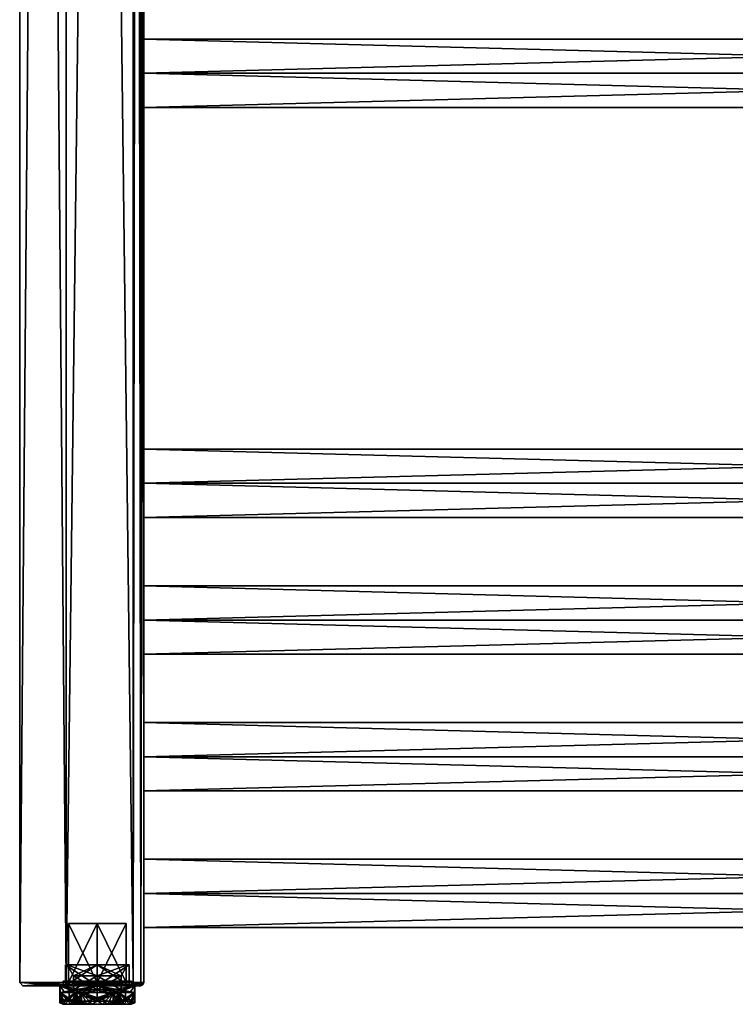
# Model space of a CAD drawing. Extents: x -250 to 250, y -968 to 894.
# Tile 1 of 256: x -250 to -19, y -894 to -577. Entities that reach past the tile are written whole.
import ezdxf

# ---------------------------------------------------------------- set-up
doc = ezdxf.new("R2010")
doc.units = 0
doc.header["$LTSCALE"] = 3.583593
for name, color, linetype in [('1', 7, 'CONTINUOUS'), ('10', 7, 'CONTINUOUS'), ('11', 7, 'CONTINUOUS'), ('12', 7, 'CONTINUOUS'), ('2', 7, 'CONTINUOUS'), ('3', 7, 'CONTINUOUS'), ('4', 7, 'CONTINUOUS'), ('43', 7, 'CONTINUOUS'), ('4354', 7, 'CONTINUOUS'), ('4355', 7, 'CONTINUOUS'), ('4356', 7, 'CONTINUOUS'), ('4357', 7, 'CONTINUOUS'), ('4358', 7, 'CONTINUOUS'), ('4359', 7, 'CONTINUOUS'), ('4360', 7, 'CONTINUOUS'), ('4361', 7, 'CONTINUOUS'), ('4362', 7, 'CONTINUOUS'), ('4363', 7, 'CONTINUOUS'), ('4364', 7, 'CONTINUOUS'), ('4365', 7, 'CONTINUOUS'), ('4366', 7, 'CONTINUOUS'), ('4367', 7, 'CONTINUOUS'), ('4368', 7, 'CONTINUOUS'), ('4369', 7, 'CONTINUOUS'), ('4370', 7, 'CONTINUOUS'), ('4371', 7, 'CONTINUOUS'), ('4372', 7, 'CONTINUOUS'), ('4373', 7, 'CONTINUOUS'), ('4374', 7, 'CONTINUOUS'), ('4375', 7, 'CONTINUOUS'), ('4376', 7, 'CONTINUOUS'), ('4377', 7, 'CONTINUOUS'), ('4378', 7, 'CONTINUOUS'), ('4379', 7, 'CONTINUOUS'), ('4380', 7, 'CONTINUOUS'), ('44', 7, 'CONTINUOUS'), ('46', 7, 'CONTINUOUS'), ('47', 7, 'CONTINUOUS'), ('48', 7, 'CONTINUOUS'), ('5', 7, 'CONTINUOUS'), ('52', 7, 'CONTINUOUS'), ('53', 7, 'CONTINUOUS'), ('54', 7, 'CONTINUOUS'), ('58', 7, 'CONTINUOUS'), ('59', 7, 'CONTINUOUS'), ('6', 7, 'CONTINUOUS'), ('60', 7, 'CONTINUOUS'), ('7', 7, 'CONTINUOUS'), ('8', 7, 'CONTINUOUS'), ('81', 7, 'CONTINUOUS'), ('82', 7, 'CONTINUOUS'), ('83', 7, 'CONTINUOUS'), ('87', 7, 'CONTINUOUS'), ('88', 7, 'CONTINUOUS'), ('9', 7, 'CONTINUOUS')]:
    doc.layers.add(name, color=color, linetype=linetype)

msp = doc.modelspace()

# ---------------------------------------------------------------- linework, layer by layer
at = {"layer": '1', "color": 7, "linetype": 'CONTINUOUS'}
for points in [[(-213.5, -886.7, -15), (-235, 886.7, -15), (-213.5, 886.7, -15), (-213.5, -886.7, -15)], [(-235, -886.7, -15), (-235, 886.7, -15), (-213.5, -886.7, -15), (-235, -886.7, -15)]]:
    msp.add_3dface(points, dxfattribs=at)
at = {"layer": '10', "color": 7, "linetype": 'CONTINUOUS'}
for points in [[(210, -726, -11), (210, -737, 0), (-210, -726, -11), (210, -726, -11)], [(210, -737, 0), (210, -726, 11), (-210, -737, 0), (210, -737, 0)], [(-210, -726, -11), (210, -737, 0), (-210, -737, 0), (-210, -726, -11)], [(210, -726, 11), (-210, -726, 11), (-210, -737, 0), (210, -726, 11)]]:
    msp.add_3dface(points, dxfattribs=at)
at = {"layer": '11', "color": 7, "linetype": 'CONTINUOUS'}
for points in [[(210, -594, 11), (210, -583), (-210, -594, 11), (210, -594, 11)], [(210, -583), (-210, -583), (-210, -594, 11), (210, -583)], [(210, -594, 11), (-210, -594, 11), (-210, -605), (210, -594, 11)], [(210, -605), (210, -594, 11), (-210, -605), (210, -605)]]:
    msp.add_3dface(points, dxfattribs=at)
at = {"layer": '12', "color": 7, "linetype": 'CONTINUOUS'}
for points in [[(-210, -583), (210, -594, -11), (-210, -594, -11), (-210, -583)], [(210, -583), (210, -594, -11), (-210, -583), (210, -583)], [(210, -605), (-210, -605), (-210, -594, -11), (210, -605)], [(210, -594, -11), (210, -605), (-210, -594, -11), (210, -594, -11)]]:
    msp.add_3dface(points, dxfattribs=at)
at = {"layer": '2', "color": 7, "linetype": 'CONTINUOUS'}
for points in [[(-235, -886.7, 15), (-213.5, 886.7, 15), (-235, 886.7, 15), (-235, -886.7, 15)], [(-213.5, -886.7, 15), (-213.5, 886.7, 15), (-235, -886.7, 15), (-213.5, -886.7, 15)]]:
    msp.add_3dface(points, dxfattribs=at)
at = {"layer": '3', "color": 7, "linetype": 'CONTINUOUS'}
for points in [[(210, -858, 11), (210, -847, 0), (-210, -858, 11), (210, -858, 11)], [(210, -847, 0), (-210, -847, 0), (-210, -858, 11), (210, -847, 0)], [(210, -858, -11), (-210, -858, -11), (-210, -847, 0), (210, -858, -11)], [(210, -847, 0), (210, -858, -11), (-210, -847, 0), (210, -847, 0)]]:
    msp.add_3dface(points, dxfattribs=at)
at = {"layer": '4', "color": 7, "linetype": 'CONTINUOUS'}
for points in [[(210, -869, 0), (210, -858, 11), (-210, -869, 0), (210, -869, 0)], [(210, -858, 11), (-210, -858, 11), (-210, -869, 0), (210, -858, 11)], [(210, -858, -11), (210, -869, 0), (-210, -858, -11), (210, -858, -11)], [(-210, -858, -11), (210, -869, 0), (-210, -869, 0), (-210, -858, -11)]]:
    msp.add_3dface(points, dxfattribs=at)
at = {"layer": '43', "color": 7, "linetype": 'CONTINUOUS'}
for points in [[(-235, -887.7, 14), (-249, -887.7, 0), (-235.3, -887.7), (-235, -887.7, 14)], [(-249, -887.7, 0), (-235, -887.7, -14), (-235.3, -887.7), (-249, -887.7, 0)], [(-235, -887.7, 14), (-235.3, -887.7), (-225, -887.7, 10.3), (-235, -887.7, 14)], [(-235.3, -887.7), (-235, -887.7, -14), (-225, -887.7, -10.3), (-235.3, -887.7)], [(-213.5, -887.7, 14), (-235, -887.7, 14), (-225, -887.7, 10.3), (-213.5, -887.7, 14)], [(-235, -887.7, -14), (-213.5, -887.7, -14), (-225, -887.7, -10.3), (-235, -887.7, -14)], [(-214.7, -887.7), (-213.5, -887.7, 14), (-225, -887.7, 10.3), (-214.7, -887.7)], [(-225, -887.7, -10.3), (-213.5, -887.7, -14), (-214.7, -887.7), (-225, -887.7, -10.3)], [(-213.5, -887.7, -14), (-213.5, -887.7, 14), (-214.7, -887.7), (-213.5, -887.7, -14)], [(-211.73, -887.7, 13.27), (-213.5, -887.7, 14), (-211.73, -887.7, -13.27), (-211.73, -887.7, 13.27)], [(-211.73, -887.7, -13.27), (-213.5, -887.7, 14), (-213.5, -887.7, -14), (-211.73, -887.7, -13.27)], [(-211, -887.7, 11.5), (-211.73, -887.7, 13.27), (-211, -887.7, -11.5), (-211, -887.7, 11.5)], [(-211, -887.7, -11.5), (-211.73, -887.7, 13.27), (-211.73, -887.7, -13.27), (-211, -887.7, -11.5)]]:
    msp.add_3dface(points, dxfattribs=at)
at = {"layer": '4354', "color": 7, "linetype": 'CONTINUOUS'}
for points in [[(-225, -884.5, -7.7), (-232.7, -884.5), (-225, -889, -7.7), (-225, -884.5, -7.7)], [(-225, -889, -7.7), (-232.7, -884.5), (-232.7, -889), (-225, -889, -7.7)], [(-217.3, -884.5), (-225, -884.5, -7.7), (-217.3, -889), (-217.3, -884.5)], [(-217.3, -889), (-225, -884.5, -7.7), (-225, -889, -7.7), (-217.3, -889)]]:
    msp.add_3dface(points, dxfattribs=at)
at = {"layer": '4355', "color": 7, "linetype": 'CONTINUOUS'}
for points in [[(-235.28, -881), (-225, -881, 10.28), (-234.7, -881), (-235.28, -881)], [(-225, -881, -10.28), (-235.28, -881), (-225, -881, -9.7), (-225, -881, -10.28)], [(-235.28, -881), (-234.7, -881), (-225, -881, -9.7), (-235.28, -881)], [(-234.7, -881), (-225, -881, 10.28), (-225, -881, 9.7), (-234.7, -881)], [(-225, -881, 10.28), (-214.72, -881), (-225, -881, 9.7), (-225, -881, 10.28)], [(-214.72, -881), (-225, -881, -10.28), (-215.3, -881), (-214.72, -881)], [(-225, -881, 9.7), (-214.72, -881), (-215.3, -881), (-225, -881, 9.7)], [(-215.3, -881), (-225, -881, -10.28), (-225, -881, -9.7), (-215.3, -881)]]:
    msp.add_3dface(points, dxfattribs=at)
at = {"layer": '4356', "color": 7, "linetype": 'CONTINUOUS'}
for points in [[(-235.28, -881), (-225, -881, -10.28), (-235.28, -887.7), (-235.28, -881)], [(-235.28, -887.7), (-225, -881, -10.28), (-225, -887.7, -10.28), (-235.28, -887.7)], [(-225, -887.7, -10.28), (-214.72, -881), (-214.72, -887.7), (-225, -887.7, -10.28)], [(-225, -881, -10.28), (-214.72, -881), (-225, -887.7, -10.28), (-225, -881, -10.28)]]:
    msp.add_3dface(points, dxfattribs=at)
at = {"layer": '4357', "color": 7, "linetype": 'CONTINUOUS'}
for points in [[(-237.05, -887.7), (-225, -887.7, -10.28), (-225, -887.7, -12.05), (-237.05, -887.7)], [(-225, -887.7, 12.05), (-235.28, -887.7), (-237.05, -887.7), (-225, -887.7, 12.05)], [(-235.28, -887.7), (-225, -887.7, -10.28), (-237.05, -887.7), (-235.28, -887.7)], [(-235.28, -887.7), (-225, -887.7, 12.05), (-225, -887.7, 10.28), (-235.28, -887.7)], [(-225, -887.7, 12.05), (-212.95, -887.7), (-225, -887.7, 10.28), (-225, -887.7, 12.05)], [(-212.95, -887.7), (-214.72, -887.7), (-225, -887.7, 10.28), (-212.95, -887.7)], [(-214.72, -887.7), (-212.95, -887.7), (-225, -887.7, -12.05), (-214.72, -887.7)], [(-225, -887.7, -10.28), (-214.72, -887.7), (-225, -887.7, -12.05), (-225, -887.7, -10.28)]]:
    msp.add_3dface(points, dxfattribs=at)
at = {"layer": '4358', "color": 7, "linetype": 'CONTINUOUS'}
for points in [[(-237.05, -893.2), (-237.05, -887.7), (-237.01, -889.9, -1), (-237.05, -893.2)], [(-237.05, -887.7), (-225, -887.7, -12.05), (-237.01, -889.9, -1), (-237.05, -887.7)], [(-237.04, -893.2, -0.5), (-237.05, -893.2), (-237.01, -889.9, -1), (-237.04, -893.2, -0.5)], [(-237.01, -893.2, -1), (-237.04, -893.2, -0.5), (-237.01, -889.9, -1), (-237.01, -893.2, -1)], [(-237.01, -889.9, -1), (-225, -887.7, -12.05), (-235.44, -889.9, -6.03), (-237.01, -889.9, -1)], [(-235.44, -889.9, -6.03), (-225, -887.7, -12.05), (-231.87, -889.9, -9.9), (-235.44, -889.9, -6.03)], [(-231.87, -889.9, -9.9), (-225, -887.7, -12.05), (-230.14, -889.9, -10.9), (-231.87, -889.9, -9.9)], [(-231.87, -893.2, -9.9), (-231.87, -889.9, -9.9), (-230.14, -889.9, -10.9), (-231.87, -893.2, -9.9)], [(-231.03, -893.2, -10.44), (-231.87, -893.2, -9.9), (-230.14, -889.9, -10.9), (-231.03, -893.2, -10.44)], [(-230.14, -893.2, -10.9), (-231.03, -893.2, -10.44), (-230.14, -889.9, -10.9), (-230.14, -893.2, -10.9)], [(-230.14, -889.9, -10.9), (-225, -887.7, -12.05), (-225, -889.9, -12.05), (-230.14, -889.9, -10.9)], [(-225, -889.9, -12.05), (-212.95, -887.7), (-219.86, -889.9, -10.9), (-225, -889.9, -12.05)], [(-225, -887.7, -12.05), (-212.95, -887.7), (-225, -889.9, -12.05), (-225, -887.7, -12.05)], [(-219.86, -889.9, -10.9), (-212.95, -887.7), (-218.13, -889.9, -9.9), (-219.86, -889.9, -10.9)], [(-218.97, -893.2, -10.44), (-219.86, -893.2, -10.9), (-218.13, -889.9, -9.9), (-218.97, -893.2, -10.44)], [(-219.86, -893.2, -10.9), (-219.86, -889.9, -10.9), (-218.13, -889.9, -9.9), (-219.86, -893.2, -10.9)], [(-218.13, -893.2, -9.9), (-218.97, -893.2, -10.44), (-218.13, -889.9, -9.9), (-218.13, -893.2, -9.9)], [(-218.13, -889.9, -9.9), (-212.95, -887.7), (-214.56, -889.9, -6.03), (-218.13, -889.9, -9.9)], [(-214.56, -889.9, -6.03), (-212.95, -887.7), (-212.99, -889.9, -1), (-214.56, -889.9, -6.03)], [(-212.99, -893.2, -1), (-212.95, -887.7), (-212.96, -893.2, -0.5), (-212.99, -893.2, -1)], [(-212.99, -889.9, -1), (-212.95, -887.7), (-212.99, -893.2, -1), (-212.99, -889.9, -1)], [(-212.95, -887.7), (-212.95, -893.2), (-212.96, -893.2, -0.5), (-212.95, -887.7)]]:
    msp.add_3dface(points, dxfattribs=at)
at = {"layer": '4359', "color": 7, "linetype": 'CONTINUOUS'}
for points in [[(-236.05, -893.7), (-235.35, -893.7, -3.88), (-235.35, -893.7, 3.88), (-236.05, -893.7)], [(-235.35, -893.7, -3.88), (-233.53, -893.7, -7.02), (-235.35, -893.7, 3.88), (-235.35, -893.7, -3.88)], [(-235.35, -893.7, 3.88), (-233.53, -893.7, -7.02), (-233.53, -893.7, 7.02), (-235.35, -893.7, 3.88)], [(-233.53, -893.7, -7.02), (-230.52, -893.7, -9.57), (-233.53, -893.7, 7.02), (-233.53, -893.7, -7.02)], [(-233.53, -893.7, 7.02), (-230.52, -893.7, -9.57), (-230.52, -893.7, 9.57), (-233.53, -893.7, 7.02)], [(-230.52, -893.7, 9.57), (-226.81, -893.7, -10.9), (-226.81, -893.7, 10.9), (-230.52, -893.7, 9.57)], [(-230.52, -893.7, -9.57), (-226.81, -893.7, -10.9), (-230.52, -893.7, 9.57), (-230.52, -893.7, -9.57)], [(-226.81, -893.7, 10.9), (-223.19, -893.7, -10.9), (-223.19, -893.7, 10.9), (-226.81, -893.7, 10.9)], [(-226.81, -893.7, -10.9), (-223.19, -893.7, -10.9), (-226.81, -893.7, 10.9), (-226.81, -893.7, -10.9)], [(-223.19, -893.7, -10.9), (-219.48, -893.7, -9.57), (-223.19, -893.7, 10.9), (-223.19, -893.7, -10.9)], [(-223.19, -893.7, 10.9), (-219.48, -893.7, -9.57), (-219.48, -893.7, 9.57), (-223.19, -893.7, 10.9)], [(-219.48, -893.7, -9.57), (-216.47, -893.7, -7.02), (-219.48, -893.7, 9.57), (-219.48, -893.7, -9.57)], [(-219.48, -893.7, 9.57), (-216.47, -893.7, -7.02), (-216.47, -893.7, 7.02), (-219.48, -893.7, 9.57)], [(-216.47, -893.7, -7.02), (-214.65, -893.7, -3.88), (-216.47, -893.7, 7.02), (-216.47, -893.7, -7.02)], [(-216.47, -893.7, 7.02), (-214.65, -893.7, -3.88), (-214.65, -893.7, 3.88), (-216.47, -893.7, 7.02)], [(-214.65, -893.7, 3.88), (-214.65, -893.7, -3.88), (-213.95, -893.7), (-214.65, -893.7, 3.88)]]:
    msp.add_3dface(points, dxfattribs=at)
at = {"layer": '4360', "color": 7, "linetype": 'CONTINUOUS'}
for points in [[(-225, -892.7, 9.05), (-215.95, -892.7), (-234.05, -892.7), (-225, -892.7, 9.05)], [(-234.05, -892.7), (-215.95, -892.7), (-225, -892.7, -9.05), (-234.05, -892.7)]]:
    msp.add_3dface(points, dxfattribs=at)
at = {"layer": '4361', "color": 7, "linetype": 'CONTINUOUS'}
for points in [[(-232.7, -889), (-232.7, -884.5), (-225, -884.5, 7.7), (-232.7, -889)], [(-225, -889, 7.7), (-232.7, -889), (-225, -884.5, 7.7), (-225, -889, 7.7)], [(-217.3, -884.5), (-225, -889, 7.7), (-225, -884.5, 7.7), (-217.3, -884.5)], [(-217.3, -884.5), (-217.3, -889), (-225, -889, 7.7), (-217.3, -884.5)]]:
    msp.add_3dface(points, dxfattribs=at)
at = {"layer": '4362', "color": 7, "linetype": 'CONTINUOUS'}
for points in [[(-225, -881, 10.28), (-235.28, -881), (-225, -887.7, 10.28), (-225, -881, 10.28)], [(-235.28, -881), (-235.28, -887.7), (-225, -887.7, 10.28), (-235.28, -881)], [(-214.72, -887.7), (-225, -881, 10.28), (-225, -887.7, 10.28), (-214.72, -887.7)], [(-214.72, -881), (-225, -881, 10.28), (-214.72, -887.7), (-214.72, -881)]]:
    msp.add_3dface(points, dxfattribs=at)
at = {"layer": '4363', "color": 7, "linetype": 'CONTINUOUS'}
for points in [[(-237.05, -887.7), (-237.05, -893.2), (-237.04, -893.2, 0.5), (-237.05, -887.7)], [(-225, -887.7, 12.05), (-237.05, -887.7), (-225, -889.9, 12.05), (-225, -887.7, 12.05)], [(-235.44, -889.9, 6.03), (-237.05, -887.7), (-237.01, -889.9, 1), (-235.44, -889.9, 6.03)], [(-237.01, -889.9, 1), (-237.05, -887.7), (-237.01, -893.2, 1), (-237.01, -889.9, 1)], [(-231.87, -889.9, 9.9), (-237.05, -887.7), (-235.44, -889.9, 6.03), (-231.87, -889.9, 9.9)], [(-230.14, -889.9, 10.9), (-237.05, -887.7), (-231.87, -889.9, 9.9), (-230.14, -889.9, 10.9)], [(-237.01, -893.2, 1), (-237.05, -887.7), (-237.04, -893.2, 0.5), (-237.01, -893.2, 1)], [(-225, -889.9, 12.05), (-237.05, -887.7), (-230.14, -889.9, 10.9), (-225, -889.9, 12.05)], [(-231.03, -893.2, 10.44), (-230.14, -893.2, 10.9), (-231.87, -889.9, 9.9), (-231.03, -893.2, 10.44)], [(-231.87, -893.2, 9.9), (-231.03, -893.2, 10.44), (-231.87, -889.9, 9.9), (-231.87, -893.2, 9.9)], [(-230.14, -893.2, 10.9), (-230.14, -889.9, 10.9), (-231.87, -889.9, 9.9), (-230.14, -893.2, 10.9)], [(-219.86, -889.9, 10.9), (-225, -887.7, 12.05), (-225, -889.9, 12.05), (-219.86, -889.9, 10.9)], [(-218.13, -889.9, 9.9), (-225, -887.7, 12.05), (-219.86, -889.9, 10.9), (-218.13, -889.9, 9.9)], [(-214.56, -889.9, 6.03), (-225, -887.7, 12.05), (-218.13, -889.9, 9.9), (-214.56, -889.9, 6.03)], [(-212.99, -889.9, 1), (-225, -887.7, 12.05), (-214.56, -889.9, 6.03), (-212.99, -889.9, 1)], [(-212.95, -887.7), (-225, -887.7, 12.05), (-212.99, -889.9, 1), (-212.95, -887.7)], [(-219.86, -893.2, 10.9), (-218.97, -893.2, 10.44), (-219.86, -889.9, 10.9), (-219.86, -893.2, 10.9)], [(-218.97, -893.2, 10.44), (-218.13, -893.2, 9.9), (-219.86, -889.9, 10.9), (-218.97, -893.2, 10.44)], [(-218.13, -893.2, 9.9), (-218.13, -889.9, 9.9), (-219.86, -889.9, 10.9), (-218.13, -893.2, 9.9)], [(-212.95, -893.2), (-212.95, -887.7), (-212.99, -889.9, 1), (-212.95, -893.2)], [(-212.96, -893.2, 0.5), (-212.95, -893.2), (-212.99, -889.9, 1), (-212.96, -893.2, 0.5)], [(-212.99, -893.2, 1), (-212.96, -893.2, 0.5), (-212.99, -889.9, 1), (-212.99, -893.2, 1)]]:
    msp.add_3dface(points, dxfattribs=at)
at = {"layer": '4364', "color": 7, "linetype": 'CONTINUOUS'}
for points in [[(-237.01, -889.9, -1), (-235.44, -889.9, -6.03), (-231.87, -889.9, -9.9), (-237.01, -889.9, -1)], [(-231.87, -889.9, 9.9), (-235.44, -889.9, 6.03), (-237.01, -889.9, 1), (-231.87, -889.9, 9.9)], [(-230.14, -889.9, -10.9), (-225, -889.9, -12.05), (-219.86, -889.9, -10.9), (-230.14, -889.9, -10.9)], [(-219.86, -889.9, 10.9), (-225, -889.9, 12.05), (-230.14, -889.9, 10.9), (-219.86, -889.9, 10.9)], [(-212.99, -889.9, 1), (-214.56, -889.9, 6.03), (-218.13, -889.9, 9.9), (-212.99, -889.9, 1)], [(-218.13, -889.9, -9.9), (-214.56, -889.9, -6.03), (-212.99, -889.9, -1), (-218.13, -889.9, -9.9)]]:
    msp.add_3dface(points, dxfattribs=at)
at = {"layer": '4365', "color": 7, "linetype": 'CONTINUOUS'}
for points in [[(-219.86, -893.2, 10.9), (-219.86, -889.9, 10.9), (-230.14, -889.9, 10.9), (-219.86, -893.2, 10.9)], [(-230.14, -889.9, 10.9), (-230.14, -893.2, 10.9), (-228.47, -893.51, 10.9), (-230.14, -889.9, 10.9)], [(-219.86, -893.2, 10.9), (-230.14, -889.9, 10.9), (-221.53, -893.51, 10.9), (-219.86, -893.2, 10.9)], [(-226.81, -893.7, 10.9), (-223.19, -893.7, 10.9), (-230.14, -889.9, 10.9), (-226.81, -893.7, 10.9)], [(-226.81, -893.7, 10.9), (-230.14, -889.9, 10.9), (-228.47, -893.51, 10.9), (-226.81, -893.7, 10.9)], [(-230.14, -889.9, 10.9), (-223.19, -893.7, 10.9), (-221.53, -893.51, 10.9), (-230.14, -889.9, 10.9)]]:
    msp.add_3dface(points, dxfattribs=at)
at = {"layer": '4366', "color": 7, "linetype": 'CONTINUOUS'}
for points in [[(-212.99, -893.2, 1), (-212.99, -889.9, 1), (-218.13, -889.9, 9.9), (-212.99, -893.2, 1)], [(-212.99, -893.2, 1), (-218.13, -889.9, 9.9), (-213.83, -893.51, 2.45), (-212.99, -893.2, 1)], [(-216.47, -893.7, 7.02), (-214.65, -893.7, 3.88), (-218.13, -889.9, 9.9), (-216.47, -893.7, 7.02)], [(-218.13, -889.9, 9.9), (-218.13, -893.2, 9.9), (-217.29, -893.51, 8.45), (-218.13, -889.9, 9.9)], [(-218.13, -889.9, 9.9), (-214.65, -893.7, 3.88), (-213.83, -893.51, 2.45), (-218.13, -889.9, 9.9)], [(-216.47, -893.7, 7.02), (-218.13, -889.9, 9.9), (-217.29, -893.51, 8.45), (-216.47, -893.7, 7.02)]]:
    msp.add_3dface(points, dxfattribs=at)
at = {"layer": '4367', "color": 7, "linetype": 'CONTINUOUS'}
for points in [[(-218.13, -893.2, -9.9), (-212.99, -889.9, -1), (-217.29, -893.51, -8.45), (-218.13, -893.2, -9.9)], [(-218.13, -893.2, -9.9), (-218.13, -889.9, -9.9), (-212.99, -889.9, -1), (-218.13, -893.2, -9.9)], [(-212.99, -889.9, -1), (-216.47, -893.7, -7.02), (-217.29, -893.51, -8.45), (-212.99, -889.9, -1)], [(-212.99, -889.9, -1), (-214.65, -893.7, -3.88), (-216.47, -893.7, -7.02), (-212.99, -889.9, -1)], [(-214.65, -893.7, -3.88), (-212.99, -889.9, -1), (-213.83, -893.51, -2.45), (-214.65, -893.7, -3.88)], [(-212.99, -889.9, -1), (-212.99, -893.2, -1), (-213.83, -893.51, -2.45), (-212.99, -889.9, -1)]]:
    msp.add_3dface(points, dxfattribs=at)
at = {"layer": '4368', "color": 7, "linetype": 'CONTINUOUS'}
for points in [[(-230.14, -893.2, -10.9), (-219.86, -889.9, -10.9), (-228.47, -893.51, -10.9), (-230.14, -893.2, -10.9)], [(-230.14, -893.2, -10.9), (-230.14, -889.9, -10.9), (-219.86, -889.9, -10.9), (-230.14, -893.2, -10.9)], [(-219.86, -889.9, -10.9), (-226.81, -893.7, -10.9), (-228.47, -893.51, -10.9), (-219.86, -889.9, -10.9)], [(-219.86, -889.9, -10.9), (-223.19, -893.7, -10.9), (-226.81, -893.7, -10.9), (-219.86, -889.9, -10.9)], [(-223.19, -893.7, -10.9), (-219.86, -889.9, -10.9), (-221.53, -893.51, -10.9), (-223.19, -893.7, -10.9)], [(-219.86, -889.9, -10.9), (-219.86, -893.2, -10.9), (-221.53, -893.51, -10.9), (-219.86, -889.9, -10.9)]]:
    msp.add_3dface(points, dxfattribs=at)
at = {"layer": '4369', "color": 7, "linetype": 'CONTINUOUS'}
for points in [[(-237.01, -893.2, -1), (-237.01, -889.9, -1), (-231.87, -889.9, -9.9), (-237.01, -893.2, -1)], [(-237.01, -893.2, -1), (-231.87, -889.9, -9.9), (-236.17, -893.51, -2.45), (-237.01, -893.2, -1)], [(-231.87, -889.9, -9.9), (-235.35, -893.7, -3.88), (-236.17, -893.51, -2.45), (-231.87, -889.9, -9.9)], [(-231.87, -889.9, -9.9), (-233.53, -893.7, -7.02), (-235.35, -893.7, -3.88), (-231.87, -889.9, -9.9)], [(-233.53, -893.7, -7.02), (-231.87, -889.9, -9.9), (-232.71, -893.51, -8.45), (-233.53, -893.7, -7.02)], [(-231.87, -889.9, -9.9), (-231.87, -893.2, -9.9), (-232.71, -893.51, -8.45), (-231.87, -889.9, -9.9)]]:
    msp.add_3dface(points, dxfattribs=at)
at = {"layer": '4370', "color": 7, "linetype": 'CONTINUOUS'}
for points in [[(-235.35, -893.7, 3.88), (-233.53, -893.7, 7.02), (-237.01, -889.9, 1), (-235.35, -893.7, 3.88)], [(-235.35, -893.7, 3.88), (-237.01, -889.9, 1), (-236.17, -893.51, 2.45), (-235.35, -893.7, 3.88)], [(-237.01, -889.9, 1), (-233.53, -893.7, 7.02), (-232.71, -893.51, 8.45), (-237.01, -889.9, 1)], [(-237.01, -889.9, 1), (-237.01, -893.2, 1), (-236.17, -893.51, 2.45), (-237.01, -889.9, 1)], [(-231.87, -893.2, 9.9), (-237.01, -889.9, 1), (-232.71, -893.51, 8.45), (-231.87, -893.2, 9.9)], [(-231.87, -893.2, 9.9), (-231.87, -889.9, 9.9), (-237.01, -889.9, 1), (-231.87, -893.2, 9.9)]]:
    msp.add_3dface(points, dxfattribs=at)
at = {"layer": '4371', "color": 7, "linetype": 'CONTINUOUS'}
for points in [[(-225, -887.7, -11.03), (-213.97, -886.2), (-213.97, -887.7), (-225, -887.7, -11.03)], [(-213.97, -887.7), (-225, -886.2, 11.03), (-225, -886.95, 11.78), (-213.97, -887.7)], [(-225, -886.95, -11.78), (-213.97, -886.2), (-225, -887.7, -11.03), (-225, -886.95, -11.78)], [(-225, -886.2, -11.03), (-213.97, -886.2), (-225, -886.95, -11.78), (-225, -886.2, -11.03)], [(-213.97, -886.2), (-225, -886.2, 11.03), (-213.97, -887.7), (-213.97, -886.2)], [(-225, -887.7, 11.03), (-213.97, -887.7), (-225, -886.95, 11.78), (-225, -887.7, 11.03)]]:
    msp.add_3dface(points, dxfattribs=at)
at = {"layer": '4372', "color": 7, "linetype": 'CONTINUOUS'}
for points in [[(-225, -886.2, 11.03), (-213.97, -886.2), (-225, -886.95, 10.28), (-225, -886.2, 11.03)], [(-213.97, -886.2), (-225, -886.2, -11.03), (-213.97, -887.7), (-213.97, -886.2)], [(-213.97, -886.2), (-213.97, -887.7), (-225, -887.7, 11.03), (-213.97, -886.2)], [(-213.97, -886.2), (-225, -887.7, 11.03), (-225, -886.95, 10.28), (-213.97, -886.2)], [(-213.97, -887.7), (-225, -886.2, -11.03), (-225, -886.95, -10.28), (-213.97, -887.7)], [(-225, -887.7, -11.03), (-213.97, -887.7), (-225, -886.95, -10.28), (-225, -887.7, -11.03)]]:
    msp.add_3dface(points, dxfattribs=at)
at = {"layer": '4373', "color": 7, "linetype": 'CONTINUOUS'}
for points in [[(-236.03, -887.7), (-225, -887.7, 11.03), (-236.03, -886.2), (-236.03, -887.7)], [(-225, -886.2, -11.03), (-225, -886.95, -11.78), (-236.03, -887.7), (-225, -886.2, -11.03)], [(-225, -886.95, 11.78), (-225, -886.2, 11.03), (-236.03, -886.2), (-225, -886.95, 11.78)], [(-225, -887.7, 11.03), (-225, -886.95, 11.78), (-236.03, -886.2), (-225, -887.7, 11.03)], [(-225, -886.2, -11.03), (-236.03, -887.7), (-236.03, -886.2), (-225, -886.2, -11.03)], [(-225, -886.95, -11.78), (-225, -887.7, -11.03), (-236.03, -887.7), (-225, -886.95, -11.78)]]:
    msp.add_3dface(points, dxfattribs=at)
at = {"layer": '4374', "color": 7, "linetype": 'CONTINUOUS'}
for points in [[(-236.03, -887.7), (-225, -887.7, -11.03), (-236.03, -886.2), (-236.03, -887.7)], [(-225, -887.7, -11.03), (-225, -886.95, -10.28), (-236.03, -886.2), (-225, -887.7, -11.03)], [(-225, -886.2, 11.03), (-236.03, -887.7), (-236.03, -886.2), (-225, -886.2, 11.03)], [(-225, -886.2, 11.03), (-225, -886.95, 10.28), (-236.03, -887.7), (-225, -886.2, 11.03)], [(-225, -886.95, -10.28), (-225, -886.2, -11.03), (-236.03, -886.2), (-225, -886.95, -10.28)], [(-225, -886.95, 10.28), (-225, -887.7, 11.03), (-236.03, -887.7), (-225, -886.95, 10.28)]]:
    msp.add_3dface(points, dxfattribs=at)
at = {"layer": '4375', "color": 7, "linetype": 'CONTINUOUS'}
for points in [[(-232.7, -884.5), (-234.7, -881), (-225, -881, 9.7), (-232.7, -884.5)], [(-232.7, -884.5), (-225, -881, 9.7), (-225, -884.5, 7.7), (-232.7, -884.5)], [(-215.3, -881), (-217.3, -884.5), (-225, -884.5, 7.7), (-215.3, -881)], [(-225, -881, 9.7), (-215.3, -881), (-225, -884.5, 7.7), (-225, -881, 9.7)]]:
    msp.add_3dface(points, dxfattribs=at)
at = {"layer": '4376', "color": 7, "linetype": 'CONTINUOUS'}
for points in [[(-234.7, -881), (-225, -884.5, -7.7), (-225, -881, -9.7), (-234.7, -881)], [(-232.7, -884.5), (-225, -884.5, -7.7), (-234.7, -881), (-232.7, -884.5)], [(-217.3, -884.5), (-215.3, -881), (-225, -881, -9.7), (-217.3, -884.5)], [(-225, -884.5, -7.7), (-217.3, -884.5), (-225, -881, -9.7), (-225, -884.5, -7.7)]]:
    msp.add_3dface(points, dxfattribs=at)
at = {"layer": '4377', "color": 7, "linetype": 'CONTINUOUS'}
for points in [[(-234.05, -889), (-225, -892.7, -9.05), (-225, -889, -9.05), (-234.05, -889)], [(-234.05, -892.7), (-225, -892.7, -9.05), (-234.05, -889), (-234.05, -892.7)], [(-225, -892.7, -9.05), (-215.95, -892.7), (-225, -889, -9.05), (-225, -892.7, -9.05)], [(-225, -889, -9.05), (-215.95, -892.7), (-215.95, -889), (-225, -889, -9.05)]]:
    msp.add_3dface(points, dxfattribs=at)
at = {"layer": '4378', "color": 7, "linetype": 'CONTINUOUS'}
for points in [[(-225, -889, 9.05), (-234.05, -889), (-225, -889, 7.7), (-225, -889, 9.05)], [(-234.05, -889), (-232.7, -889), (-225, -889, 7.7), (-234.05, -889)], [(-232.7, -889), (-234.05, -889), (-225, -889, -9.05), (-232.7, -889)], [(-225, -889, -7.7), (-232.7, -889), (-225, -889, -9.05), (-225, -889, -7.7)], [(-217.3, -889), (-225, -889, -7.7), (-215.95, -889), (-217.3, -889)], [(-225, -889, -7.7), (-225, -889, -9.05), (-215.95, -889), (-225, -889, -7.7)], [(-217.3, -889), (-225, -889, 9.05), (-225, -889, 7.7), (-217.3, -889)], [(-217.3, -889), (-215.95, -889), (-225, -889, 9.05), (-217.3, -889)]]:
    msp.add_3dface(points, dxfattribs=at)
at = {"layer": '4379', "color": 7, "linetype": 'CONTINUOUS'}
for points in [[(-225, -892.7, 9.05), (-234.05, -892.7), (-225, -889, 9.05), (-225, -892.7, 9.05)], [(-234.05, -892.7), (-234.05, -889), (-225, -889, 9.05), (-234.05, -892.7)], [(-215.95, -892.7), (-225, -892.7, 9.05), (-215.95, -889), (-215.95, -892.7)], [(-215.95, -889), (-225, -892.7, 9.05), (-225, -889, 9.05), (-215.95, -889)]]:
    msp.add_3dface(points, dxfattribs=at)
at = {"layer": '4380', "color": 7, "linetype": 'CONTINUOUS'}
for points in [[(-237.04, -893.2, 0.5), (-237.05, -893.2), (-236.17, -893.51, 2.45), (-237.04, -893.2, 0.5)], [(-237.05, -893.2), (-236.05, -893.7), (-236.17, -893.51, 2.45), (-237.05, -893.2)], [(-237.05, -893.2), (-237.04, -893.2, -0.5), (-236.05, -893.7), (-237.05, -893.2)], [(-237.01, -893.2, 1), (-237.04, -893.2, 0.5), (-236.17, -893.51, 2.45), (-237.01, -893.2, 1)], [(-237.04, -893.2, -0.5), (-237.01, -893.2, -1), (-236.05, -893.7), (-237.04, -893.2, -0.5)], [(-236.05, -893.7), (-237.01, -893.2, -1), (-236.17, -893.51, -2.45), (-236.05, -893.7)], [(-236.05, -893.7), (-235.35, -893.7, 3.88), (-236.17, -893.51, 2.45), (-236.05, -893.7)], [(-235.35, -893.7, -3.88), (-236.05, -893.7), (-236.17, -893.51, -2.45), (-235.35, -893.7, -3.88)], [(-233.53, -893.7, 7.02), (-230.52, -893.7, 9.57), (-232.71, -893.51, 8.45), (-233.53, -893.7, 7.02)], [(-230.52, -893.7, -9.57), (-233.53, -893.7, -7.02), (-232.71, -893.51, -8.45), (-230.52, -893.7, -9.57)], [(-231.03, -893.2, -10.44), (-230.52, -893.7, -9.57), (-232.71, -893.51, -8.45), (-231.03, -893.2, -10.44)], [(-231.87, -893.2, -9.9), (-231.03, -893.2, -10.44), (-232.71, -893.51, -8.45), (-231.87, -893.2, -9.9)], [(-230.52, -893.7, 9.57), (-231.87, -893.2, 9.9), (-232.71, -893.51, 8.45), (-230.52, -893.7, 9.57)], [(-230.52, -893.7, 9.57), (-231.03, -893.2, 10.44), (-231.87, -893.2, 9.9), (-230.52, -893.7, 9.57)], [(-230.14, -893.2, 10.9), (-231.03, -893.2, 10.44), (-228.47, -893.51, 10.9), (-230.14, -893.2, 10.9)], [(-231.03, -893.2, -10.44), (-230.14, -893.2, -10.9), (-230.52, -893.7, -9.57), (-231.03, -893.2, -10.44)], [(-231.03, -893.2, 10.44), (-230.52, -893.7, 9.57), (-228.47, -893.51, 10.9), (-231.03, -893.2, 10.44)], [(-230.52, -893.7, -9.57), (-230.14, -893.2, -10.9), (-228.47, -893.51, -10.9), (-230.52, -893.7, -9.57)], [(-230.52, -893.7, 9.57), (-226.81, -893.7, 10.9), (-228.47, -893.51, 10.9), (-230.52, -893.7, 9.57)], [(-226.81, -893.7, -10.9), (-230.52, -893.7, -9.57), (-228.47, -893.51, -10.9), (-226.81, -893.7, -10.9)], [(-223.19, -893.7, 10.9), (-219.48, -893.7, 9.57), (-221.53, -893.51, 10.9), (-223.19, -893.7, 10.9)], [(-219.48, -893.7, -9.57), (-223.19, -893.7, -10.9), (-221.53, -893.51, -10.9), (-219.48, -893.7, -9.57)], [(-218.97, -893.2, -10.44), (-219.48, -893.7, -9.57), (-221.53, -893.51, -10.9), (-218.97, -893.2, -10.44)], [(-219.86, -893.2, -10.9), (-218.97, -893.2, -10.44), (-221.53, -893.51, -10.9), (-219.86, -893.2, -10.9)], [(-219.48, -893.7, 9.57), (-219.86, -893.2, 10.9), (-221.53, -893.51, 10.9), (-219.48, -893.7, 9.57)], [(-219.48, -893.7, 9.57), (-218.97, -893.2, 10.44), (-219.86, -893.2, 10.9), (-219.48, -893.7, 9.57)], [(-219.48, -893.7, -9.57), (-218.13, -893.2, -9.9), (-217.29, -893.51, -8.45), (-219.48, -893.7, -9.57)], [(-218.97, -893.2, -10.44), (-218.13, -893.2, -9.9), (-219.48, -893.7, -9.57), (-218.97, -893.2, -10.44)], [(-218.97, -893.2, 10.44), (-219.48, -893.7, 9.57), (-217.29, -893.51, 8.45), (-218.97, -893.2, 10.44)], [(-216.47, -893.7, -7.02), (-219.48, -893.7, -9.57), (-217.29, -893.51, -8.45), (-216.47, -893.7, -7.02)], [(-219.48, -893.7, 9.57), (-216.47, -893.7, 7.02), (-217.29, -893.51, 8.45), (-219.48, -893.7, 9.57)], [(-218.13, -893.2, 9.9), (-218.97, -893.2, 10.44), (-217.29, -893.51, 8.45), (-218.13, -893.2, 9.9)], [(-213.95, -893.7), (-214.65, -893.7, -3.88), (-213.83, -893.51, -2.45), (-213.95, -893.7)], [(-214.65, -893.7, 3.88), (-213.95, -893.7), (-213.83, -893.51, 2.45), (-214.65, -893.7, 3.88)], [(-212.95, -893.2), (-213.95, -893.7), (-213.83, -893.51, -2.45), (-212.95, -893.2)], [(-213.95, -893.7), (-212.95, -893.2), (-212.96, -893.2, 0.5), (-213.95, -893.7)], [(-213.95, -893.7), (-212.99, -893.2, 1), (-213.83, -893.51, 2.45), (-213.95, -893.7)], [(-213.95, -893.7), (-212.96, -893.2, 0.5), (-212.99, -893.2, 1), (-213.95, -893.7)], [(-212.99, -893.2, -1), (-212.96, -893.2, -0.5), (-213.83, -893.51, -2.45), (-212.99, -893.2, -1)], [(-212.96, -893.2, -0.5), (-212.95, -893.2), (-213.83, -893.51, -2.45), (-212.96, -893.2, -0.5)]]:
    msp.add_3dface(points, dxfattribs=at)
at = {"layer": '44', "color": 7, "linetype": 'CONTINUOUS'}
for points in [[(-210, -886.7, 11.5), (-210, -286, 11), (-210, 286, 11.5), (-210, -886.7, 11.5)], [(-210, -886.7, 11.5), (-210, -330, 11), (-210, -286, 11), (-210, -886.7, 11.5)], [(-210, -330, 11), (-210, -886.7, 11.5), (-210, -462, 11), (-210, -330, 11)], [(-210, -886.7, -11.5), (-210, -330, -11.5), (-210, -506, -11), (-210, -886.7, -11.5)], [(-210, -886.7, 11.5), (-210, -506, 11), (-210, -462, 11), (-210, -886.7, 11.5)], [(-210, -886.7, 11.5), (-210, -550, 11), (-210, -506, 11), (-210, -886.7, 11.5)], [(-210, -550, -11), (-210, -886.7, -11.5), (-210, -506, -11), (-210, -550, -11)], [(-210, -886.7, 11.5), (-210, -594, 11), (-210, -550, 11), (-210, -886.7, 11.5)], [(-210, -583), (-210, -594, -11), (-210, -550, -11), (-210, -583)], [(-210, -561), (-210, -583), (-210, -550, -11), (-210, -561)], [(-210, -550, 11), (-210, -594, 11), (-210, -561), (-210, -550, 11)], [(-210, -594, -11), (-210, -886.7, -11.5), (-210, -550, -11), (-210, -594, -11)], [(-210, -594, 11), (-210, -583), (-210, -561), (-210, -594, 11)], [(-210, -886.7, 11.5), (-210, -726, 11), (-210, -594, 11), (-210, -886.7, 11.5)], [(-210, -594, 11), (-210, -726, 11), (-210, -605), (-210, -594, 11)], [(-210, -605), (-210, -715, 0), (-210, -594, -11), (-210, -605)], [(-210, -715, 0), (-210, -726, -11), (-210, -594, -11), (-210, -715, 0)], [(-210, -726, -11), (-210, -886.7, -11.5), (-210, -594, -11), (-210, -726, -11)], [(-210, -726, 11), (-210, -715, 0), (-210, -605), (-210, -726, 11)], [(-210, -886.7, 11.5), (-210, -770, 11), (-210, -726, 11), (-210, -886.7, 11.5)], [(-210, -726, 11), (-210, -770, 11), (-210, -737, 0), (-210, -726, 11)], [(-210, -759, 0), (-210, -726, -11), (-210, -737, 0), (-210, -759, 0)], [(-210, -759, 0), (-210, -770, -11), (-210, -726, -11), (-210, -759, 0)], [(-210, -770, -11), (-210, -886.7, -11.5), (-210, -726, -11), (-210, -770, -11)], [(-210, -770, 11), (-210, -759, 0), (-210, -737, 0), (-210, -770, 11)], [(-210, -886.7, 11.5), (-210, -814, 11), (-210, -770, 11), (-210, -886.7, 11.5)], [(-210, -770, 11), (-210, -814, 11), (-210, -781, 0), (-210, -770, 11)], [(-210, -803, 0), (-210, -770, -11), (-210, -781, 0), (-210, -803, 0)], [(-210, -803, 0), (-210, -814, -11), (-210, -770, -11), (-210, -803, 0)], [(-210, -814, -11), (-210, -886.7, -11.5), (-210, -770, -11), (-210, -814, -11)], [(-210, -814, 11), (-210, -803, 0), (-210, -781, 0), (-210, -814, 11)], [(-210, -886.7, 11.5), (-210, -858, 11), (-210, -814, 11), (-210, -886.7, 11.5)], [(-210, -847, 0), (-210, -858, -11), (-210, -814, -11), (-210, -847, 0)], [(-210, -847, 0), (-210, -814, -11), (-210, -825, 0), (-210, -847, 0)], [(-210, -814, 11), (-210, -858, 11), (-210, -825, 0), (-210, -814, 11)], [(-210, -858, -11), (-210, -886.7, -11.5), (-210, -814, -11), (-210, -858, -11)], [(-210, -858, 11), (-210, -847, 0), (-210, -825, 0), (-210, -858, 11)], [(-210, -886.7, 11.5), (-210, -858, -11), (-210, -869, 0), (-210, -886.7, 11.5)], [(-210, -858, 11), (-210, -886.7, 11.5), (-210, -869, 0), (-210, -858, 11)], [(-210, -886.7, 11.5), (-210, -886.7, -11.5), (-210, -858, -11), (-210, -886.7, 11.5)]]:
    msp.add_3dface(points, dxfattribs=at)
at = {"layer": '46', "color": 7, "linetype": 'CONTINUOUS'}
for points in [[(-235, 886.7, -15), (-250, -886.7), (-250, 886.7), (-235, 886.7, -15)], [(-235, -886.7, 15), (-235, 886.7, 15), (-250, 886.7), (-235, -886.7, 15)], [(-235, 886.7, -15), (-235, -886.7, -15), (-250, -886.7), (-235, 886.7, -15)], [(-250, -886.7), (-235, -886.7, 15), (-250, 886.7), (-250, -886.7)]]:
    msp.add_3dface(points, dxfattribs=at)
at = {"layer": '47', "color": 7, "linetype": 'CONTINUOUS'}
for points in [[(-213.5, 886.7, 15), (-213.5, -886.7, 15), (-211.03, -886.7, 13.97), (-213.5, 886.7, 15)], [(-213.5, 886.7, 15), (-211.03, -886.7, 13.97), (-211.03, 886.7, 13.97), (-213.5, 886.7, 15)], [(-211.03, -886.7, 13.97), (-210, -886.7, 11.5), (-211.03, 886.7, 13.97), (-211.03, -886.7, 13.97)], [(-210, -886.7, 11.5), (-210, 286, 11.5), (-211.03, 886.7, 13.97), (-210, -886.7, 11.5)]]:
    msp.add_3dface(points, dxfattribs=at)
at = {"layer": '48', "color": 7, "linetype": 'CONTINUOUS'}
for points in [[(-211.03, -886.7, -13.97), (-213.5, -886.7, -15), (-211.03, 886.7, -13.97), (-211.03, -886.7, -13.97)], [(-213.5, -886.7, -15), (-213.5, 886.7, -15), (-211.03, 886.7, -13.97), (-213.5, -886.7, -15)], [(-210, 886.7, -11.5), (-211.03, -886.7, -13.97), (-211.03, 886.7, -13.97), (-210, 886.7, -11.5)], [(-210, 886.7, -11.5), (-210, -330, -11.5), (-211.03, -886.7, -13.97), (-210, 886.7, -11.5)], [(-210, -886.7, -11.5), (-211.03, -886.7, -13.97), (-210, -330, -11.5), (-210, -886.7, -11.5)]]:
    msp.add_3dface(points, dxfattribs=at)
at = {"layer": '5', "color": 7, "linetype": 'CONTINUOUS'}
for points in [[(210, -803, 0), (210, -814, -11), (-210, -803, 0), (210, -803, 0)], [(210, -814, -11), (-210, -814, -11), (-210, -803, 0), (210, -814, -11)], [(210, -814, 11), (210, -803, 0), (-210, -814, 11), (210, -814, 11)], [(210, -803, 0), (-210, -803, 0), (-210, -814, 11), (210, -803, 0)]]:
    msp.add_3dface(points, dxfattribs=at)
at = {"layer": '52', "color": 7, "linetype": 'CONTINUOUS'}
for points in [[(-235, -886.7, -15), (-213.5, -886.7, -15), (-213.5, -887.41, -14.71), (-235, -886.7, -15)], [(-235, -887.41, -14.71), (-235, -886.7, -15), (-213.5, -887.41, -14.71), (-235, -887.41, -14.71)], [(-213.5, -887.7, -14), (-235, -887.7, -14), (-235, -887.41, -14.71), (-213.5, -887.7, -14)], [(-213.5, -887.7, -14), (-235, -887.41, -14.71), (-213.5, -887.41, -14.71), (-213.5, -887.7, -14)]]:
    msp.add_3dface(points, dxfattribs=at)
at = {"layer": '53', "color": 7, "linetype": 'CONTINUOUS'}
for points in [[(-249, -887.7, 0), (-235, -887.7, 14), (-250, -886.7), (-249, -887.7, 0)], [(-235, -886.7, 15), (-250, -886.7), (-235, -887.41, 14.71), (-235, -886.7, 15)], [(-235, -886.7, -15), (-249, -887.7, 0), (-250, -886.7), (-235, -886.7, -15)], [(-250, -886.7), (-235, -887.7, 14), (-235, -887.41, 14.71), (-250, -886.7)], [(-249, -887.7, 0), (-235, -886.7, -15), (-235, -887.41, -14.71), (-249, -887.7, 0)], [(-235, -887.7, -14), (-249, -887.7, 0), (-235, -887.41, -14.71), (-235, -887.7, -14)]]:
    msp.add_3dface(points, dxfattribs=at)
at = {"layer": '54', "color": 7, "linetype": 'CONTINUOUS'}
for points in [[(-213.5, -886.7, 15), (-235, -886.7, 15), (-235, -887.41, 14.71), (-213.5, -886.7, 15)], [(-213.5, -886.7, 15), (-235, -887.41, 14.71), (-213.5, -887.41, 14.71), (-213.5, -886.7, 15)], [(-235, -887.41, 14.71), (-235, -887.7, 14), (-213.5, -887.41, 14.71), (-235, -887.41, 14.71)], [(-235, -887.7, 14), (-213.5, -887.7, 14), (-213.5, -887.41, 14.71), (-235, -887.7, 14)]]:
    msp.add_3dface(points, dxfattribs=at)
at = {"layer": '58', "color": 7, "linetype": 'CONTINUOUS'}
for points in [[(-211, -887.7, 11.5), (-211, -887.7, -11.5), (-210.29, -887.41, -11.5), (-211, -887.7, 11.5)], [(-211, -887.7, 11.5), (-210.29, -887.41, -11.5), (-210.29, -887.41, 11.5), (-211, -887.7, 11.5)], [(-210.29, -887.41, -11.5), (-210, -886.7, -11.5), (-210.29, -887.41, 11.5), (-210.29, -887.41, -11.5)], [(-210, -886.7, -11.5), (-210, -886.7, 11.5), (-210.29, -887.41, 11.5), (-210, -886.7, -11.5)]]:
    msp.add_3dface(points, dxfattribs=at)
at = {"layer": '59', "color": 7, "linetype": 'CONTINUOUS'}
for points in [[(-213.5, -887.7, -14), (-213.5, -887.41, -14.71), (-211.03, -886.7, -13.97), (-213.5, -887.7, -14)], [(-211.73, -887.7, -13.27), (-213.5, -887.7, -14), (-211.03, -886.7, -13.97), (-211.73, -887.7, -13.27)], [(-213.5, -887.41, -14.71), (-213.5, -886.7, -15), (-211.03, -886.7, -13.97), (-213.5, -887.41, -14.71)], [(-211.73, -887.7, -13.27), (-210, -886.7, -11.5), (-210.29, -887.41, -11.5), (-211.73, -887.7, -13.27)], [(-210, -886.7, -11.5), (-211.73, -887.7, -13.27), (-211.03, -886.7, -13.97), (-210, -886.7, -11.5)], [(-211, -887.7, -11.5), (-211.73, -887.7, -13.27), (-210.29, -887.41, -11.5), (-211, -887.7, -11.5)]]:
    msp.add_3dface(points, dxfattribs=at)
at = {"layer": '6', "color": 7, "linetype": 'CONTINUOUS'}
for points in [[(210, -814, 11), (-210, -814, 11), (-210, -825, 0), (210, -814, 11)], [(-210, -814, -11), (210, -825, 0), (-210, -825, 0), (-210, -814, -11)], [(210, -825, 0), (210, -814, 11), (-210, -825, 0), (210, -825, 0)], [(210, -814, -11), (210, -825, 0), (-210, -814, -11), (210, -814, -11)]]:
    msp.add_3dface(points, dxfattribs=at)
at = {"layer": '60', "color": 7, "linetype": 'CONTINUOUS'}
for points in [[(-213.5, -886.7, 15), (-211.73, -887.7, 13.27), (-211.03, -886.7, 13.97), (-213.5, -886.7, 15)], [(-211.73, -887.7, 13.27), (-213.5, -886.7, 15), (-213.5, -887.41, 14.71), (-211.73, -887.7, 13.27)], [(-213.5, -887.7, 14), (-211.73, -887.7, 13.27), (-213.5, -887.41, 14.71), (-213.5, -887.7, 14)], [(-211.73, -887.7, 13.27), (-211, -887.7, 11.5), (-211.03, -886.7, 13.97), (-211.73, -887.7, 13.27)], [(-210.29, -887.41, 11.5), (-210, -886.7, 11.5), (-211.03, -886.7, 13.97), (-210.29, -887.41, 11.5)], [(-211, -887.7, 11.5), (-210.29, -887.41, 11.5), (-211.03, -886.7, 13.97), (-211, -887.7, 11.5)]]:
    msp.add_3dface(points, dxfattribs=at)
at = {"layer": '7', "color": 7, "linetype": 'CONTINUOUS'}
for points in [[(210, -759, 0), (-210, -759, 0), (-210, -770, 11), (210, -759, 0)], [(210, -770, 11), (210, -759, 0), (-210, -770, 11), (210, -770, 11)], [(210, -770, -11), (-210, -770, -11), (-210, -759, 0), (210, -770, -11)], [(210, -759, 0), (210, -770, -11), (-210, -759, 0), (210, -759, 0)]]:
    msp.add_3dface(points, dxfattribs=at)
at = {"layer": '8', "color": 7, "linetype": 'CONTINUOUS'}
for points in [[(210, -770, 11), (-210, -770, 11), (-210, -781, 0), (210, -770, 11)], [(-210, -770, -11), (210, -781, 0), (-210, -781, 0), (-210, -770, -11)], [(210, -781, 0), (210, -770, 11), (-210, -781, 0), (210, -781, 0)], [(210, -770, -11), (210, -781, 0), (-210, -770, -11), (210, -770, -11)]]:
    msp.add_3dface(points, dxfattribs=at)
at = {"layer": '81', "color": 7, "linetype": 'CONTINUOUS'}
for points in [[(-234.3, -867.7), (-225, -867.7, -9.3), (-225, -867.7, 9.3), (-234.3, -867.7)], [(-225, -867.7, -9.3), (-215.7, -867.7), (-225, -867.7, 9.3), (-225, -867.7, -9.3)]]:
    msp.add_3dface(points, dxfattribs=at)
at = {"layer": '82', "color": 7, "linetype": 'CONTINUOUS'}
for points in [[(-234.3, -886.7), (-225, -867.7, 9.3), (-225, -886.7, 9.3), (-234.3, -886.7)], [(-234.3, -867.7), (-225, -867.7, 9.3), (-234.3, -886.7), (-234.3, -867.7)], [(-225, -867.7, 9.3), (-215.7, -867.7), (-225, -886.7, 9.3), (-225, -867.7, 9.3)], [(-225, -886.7, 9.3), (-215.7, -867.7), (-215.7, -886.7), (-225, -886.7, 9.3)]]:
    msp.add_3dface(points, dxfattribs=at)
at = {"layer": '83', "color": 7, "linetype": 'CONTINUOUS'}
for points in [[(-225, -867.7, -9.3), (-234.3, -867.7), (-225, -886.7, -9.3), (-225, -867.7, -9.3)], [(-234.3, -867.7), (-234.3, -886.7), (-225, -886.7, -9.3), (-234.3, -867.7)], [(-215.7, -886.7), (-225, -867.7, -9.3), (-225, -886.7, -9.3), (-215.7, -886.7)], [(-215.7, -867.7), (-225, -867.7, -9.3), (-215.7, -886.7), (-215.7, -867.7)]]:
    msp.add_3dface(points, dxfattribs=at)
at = {"layer": '87', "color": 7, "linetype": 'CONTINUOUS'}
for points in [[(-235.3, -887.7), (-225, -887.7, -10.3), (-234.59, -887.41), (-235.3, -887.7)], [(-225, -887.7, -10.3), (-234.3, -886.7), (-234.59, -887.41), (-225, -887.7, -10.3)], [(-234.3, -886.7), (-225, -887.7, -10.3), (-225, -886.7, -9.3), (-234.3, -886.7)], [(-225, -887.7, -10.3), (-214.7, -887.7), (-225, -886.7, -9.3), (-225, -887.7, -10.3)], [(-225, -886.7, -9.3), (-214.7, -887.7), (-215.41, -887.41), (-225, -886.7, -9.3)], [(-215.7, -886.7), (-225, -886.7, -9.3), (-215.41, -887.41), (-215.7, -886.7)]]:
    msp.add_3dface(points, dxfattribs=at)
at = {"layer": '88', "color": 7, "linetype": 'CONTINUOUS'}
for points in [[(-225, -886.7, 9.3), (-235.3, -887.7), (-234.59, -887.41), (-225, -886.7, 9.3)], [(-225, -887.7, 10.3), (-235.3, -887.7), (-225, -886.7, 9.3), (-225, -887.7, 10.3)], [(-234.3, -886.7), (-225, -886.7, 9.3), (-234.59, -887.41), (-234.3, -886.7)], [(-225, -887.7, 10.3), (-215.7, -886.7), (-215.41, -887.41), (-225, -887.7, 10.3)], [(-225, -887.7, 10.3), (-225, -886.7, 9.3), (-215.7, -886.7), (-225, -887.7, 10.3)], [(-214.7, -887.7), (-225, -887.7, 10.3), (-215.41, -887.41), (-214.7, -887.7)]]:
    msp.add_3dface(points, dxfattribs=at)
at = {"layer": '9', "color": 7, "linetype": 'CONTINUOUS'}
for points in [[(210, -715, 0), (-210, -715, 0), (-210, -726, 11), (210, -715, 0)], [(210, -726, 11), (210, -715, 0), (-210, -726, 11), (210, -726, 11)], [(210, -715, 0), (210, -726, -11), (-210, -715, 0), (210, -715, 0)], [(210, -726, -11), (-210, -726, -11), (-210, -715, 0), (210, -726, -11)]]:
    msp.add_3dface(points, dxfattribs=at)

doc.saveas('drawing.dxf')
